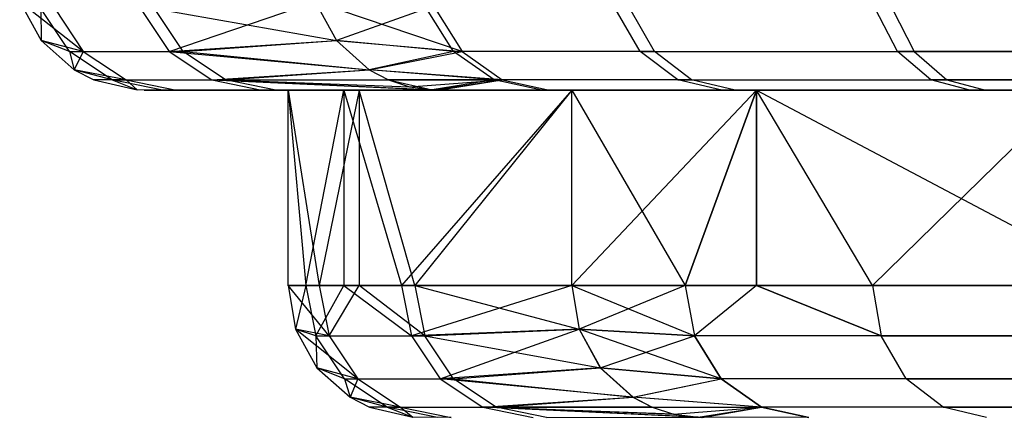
# Model space of a CAD drawing. Extents: x 4.9 to 22.3, y -20.4 to 0.
# Tile 75 of 95: x 8.346 to 9.092, y -2.3 to -1.998. Entities that reach past the tile are written whole.
import ezdxf

# ---------------------------------------------------------------- set-up
doc = ezdxf.new("R2010")
doc.units = 0
doc.header["$LTSCALE"] = 2.54
doc.layers.get('0').update_dxf_attribs({"color": 13, "linetype": 'CONTINUOUS'})

# ---------------------------------------------------------------- blocks, each defined once
blk = doc.blocks.new('AMELIA-10495_B_STL')
at = {"color": 0}
for p, q in [((8.34622, -1.98486, 17.96352), (8.3625, -2.01422, 17.96363)), ((8.39445, -2.02247, 16.83579), (8.34622, -1.98486, 17.96352)), ((8.39445, -2.02247, 16.83579), (8.34622, -1.98486, 17.96352)), ((8.34622, -1.98486, 17.96352), (8.3625, -2.01422, 17.96363)), ((8.3839, -2.02247, 19.09183), (8.36223, -1.99002, 19.09267)), ((8.36223, -1.99002, 19.09267), (8.3625, -2.01422, 17.96363)), ((8.36223, -1.99002, 19.09267), (8.3625, -2.01422, 17.96363)), ((8.3839, -2.02247, 19.09183), (8.36223, -1.99002, 19.09267)), ((8.3728, -1.99002, 16.83484), (8.39445, -2.02247, 16.83579)), ((8.3728, -1.99002, 16.83484), (8.39445, -2.02247, 16.83579)), ((8.43785, -1.99002, 20.24051), (8.45944, -2.02247, 20.2385)), ((8.43785, -1.99002, 20.24051), (8.45944, -2.02247, 20.2385)), ((8.46999, -2.02247, 15.68918), (8.4484, -1.99002, 15.68728)), ((8.4484, -1.99002, 15.68728), (8.58625, -2.0142, 14.56698)), ((8.4484, -1.99002, 15.68728), (8.58625, -2.0142, 14.56698)), ((8.46999, -2.02247, 15.68918), (8.4484, -1.99002, 15.68728)), ((8.45944, -2.02247, 20.2385), (8.5702, -1.98485, 21.36261)), ((8.45944, -2.02247, 20.2385), (8.5702, -1.98485, 21.36261)), ((8.57019, -1.98484, 14.56438), (8.58625, -2.0142, 14.56698)), ((8.68149, -2.02247, 14.25338), (8.57019, -1.98484, 14.56438)), ((8.57019, -1.98484, 14.56438), (8.58625, -2.0142, 14.56698)), ((8.68149, -2.02247, 14.25338), (8.57019, -1.98484, 14.56438)), ((8.5702, -1.98485, 21.36261), (8.58628, -2.01422, 21.36012)), ((8.5702, -1.98485, 21.36261), (8.58628, -2.01422, 21.36012)), ((8.65452, -1.99002, 21.68947), (8.58628, -2.01422, 21.36012)), ((8.65452, -1.99002, 21.68947), (8.58628, -2.01422, 21.36012)), ((8.67503, -2.02247, 21.68243), (8.65452, -1.99002, 21.68947)), ((8.67503, -2.02247, 21.68243), (8.65452, -1.99002, 21.68947)), ((8.66116, -1.99002, 14.24585), (8.68149, -2.02247, 14.25338)), ((8.66116, -1.99002, 14.24585), (8.68149, -2.02247, 14.25338)), ((8.81653, -2.02247, 22.0006), (8.79757, -1.99002, 22.01111)), ((8.81653, -2.02247, 22.0006), (8.79757, -1.99002, 22.01111)), ((8.82737, -2.02247, 13.94422), (8.80863, -1.99002, 13.93332)), ((8.82737, -2.02247, 13.94422), (8.80863, -1.99002, 13.93332)), ((9.01141, -2.02247, 22.28917), (8.99457, -1.99002, 22.30283)), ((9.01141, -2.02247, 22.28917), (8.99457, -1.99002, 22.30283)), ((9.00749, -1.99002, 13.65069), (9.02408, -2.02247, 13.66465)), ((9.00749, -1.99002, 13.65069), (9.02408, -2.02247, 13.66465)), ((8.3839, -2.02247, 19.09183), (8.3625, -2.01422, 17.96363)), ((8.3625, -2.01422, 17.96363), (8.38758, -2.03655, 17.96381)), ((8.3839, -2.02247, 19.09183), (8.3625, -2.01422, 17.96363)), ((8.39445, -2.02247, 16.83579), (8.3625, -2.01422, 17.96363)), ((8.39445, -2.02247, 16.83579), (8.3625, -2.01422, 17.96363)), ((8.3625, -2.01422, 17.96363), (8.38758, -2.03655, 17.96381)), ((8.45944, -2.02247, 20.2385), (8.58628, -2.01422, 21.36012)), ((8.45944, -2.02247, 20.2385), (8.58628, -2.01422, 21.36012)), ((8.46999, -2.02247, 15.68918), (8.58625, -2.0142, 14.56698)), ((8.46999, -2.02247, 15.68918), (8.58625, -2.0142, 14.56698)), ((8.58625, -2.0142, 14.56698), (8.611, -2.03653, 14.571)), ((8.58625, -2.0142, 14.56698), (8.611, -2.03653, 14.571)), ((8.58625, -2.0142, 14.56698), (8.68149, -2.02247, 14.25338)), ((8.58625, -2.0142, 14.56698), (8.68149, -2.02247, 14.25338)), ((8.67503, -2.02247, 21.68243), (8.58628, -2.01422, 21.36012)), ((8.58628, -2.01422, 21.36012), (8.61106, -2.03655, 21.35626)), ((8.67503, -2.02247, 21.68243), (8.58628, -2.01422, 21.36012)), ((8.58628, -2.01422, 21.36012), (8.61106, -2.03655, 21.35626)), ((8.41631, -2.04414, 19.09057), (8.3839, -2.02247, 19.09183)), ((8.3839, -2.02247, 19.09183), (8.38758, -2.03655, 17.96381)), ((8.3839, -2.02247, 19.09183), (8.38758, -2.03655, 17.96381)), ((8.3839, -2.02247, 19.09183), (8.45944, -2.02247, 20.2385)), ((8.3839, -2.02247, 19.09183), (8.45944, -2.02247, 20.2385)), ((8.41631, -2.04414, 19.09057), (8.3839, -2.02247, 19.09183)), ((8.39445, -2.02247, 16.83579), (8.38758, -2.03655, 17.96381)), ((8.39445, -2.02247, 16.83579), (8.38758, -2.03655, 17.96381)), ((8.39445, -2.02247, 16.83579), (8.42687, -2.04414, 16.8372)), ((8.39445, -2.02247, 16.83579), (8.42687, -2.04414, 16.8372)), ((8.39445, -2.02247, 16.83579), (8.46999, -2.02247, 15.68918)), ((8.39445, -2.02247, 16.83579), (8.46999, -2.02247, 15.68918)), ((8.45944, -2.02247, 20.2385), (8.61106, -2.03655, 21.35626)), ((8.45944, -2.02247, 20.2385), (8.61106, -2.03655, 21.35626)), ((8.45944, -2.02247, 20.2385), (8.49174, -2.04414, 20.2355)), ((8.45944, -2.02247, 20.2385), (8.49174, -2.04414, 20.2355)), ((8.50231, -2.04414, 15.69203), (8.46999, -2.02247, 15.68918)), ((8.46999, -2.02247, 15.68918), (8.611, -2.03653, 14.571)), ((8.46999, -2.02247, 15.68918), (8.611, -2.03653, 14.571)), ((8.50231, -2.04414, 15.69203), (8.46999, -2.02247, 15.68918)), ((8.611, -2.03653, 14.571), (8.68149, -2.02247, 14.25338)), ((8.611, -2.03653, 14.571), (8.68149, -2.02247, 14.25338)), ((8.67503, -2.02247, 21.68243), (8.61106, -2.03655, 21.35626)), ((8.67503, -2.02247, 21.68243), (8.61106, -2.03655, 21.35626)), ((8.70571, -2.04414, 21.6719), (8.67503, -2.02247, 21.68243)), ((8.81653, -2.02247, 22.0006), (8.67503, -2.02247, 21.68243)), ((8.70571, -2.04414, 21.6719), (8.67503, -2.02247, 21.68243)), ((8.81653, -2.02247, 22.0006), (8.67503, -2.02247, 21.68243)), ((8.68149, -2.02247, 14.25338), (8.71191, -2.04414, 14.26465)), ((8.82737, -2.02247, 13.94422), (8.68149, -2.02247, 14.25338)), ((8.82737, -2.02247, 13.94422), (8.68149, -2.02247, 14.25338)), ((8.68149, -2.02247, 14.25338), (8.71191, -2.04414, 14.26465)), ((8.8449, -2.04414, 21.98486), (8.81653, -2.02247, 22.0006)), ((8.81653, -2.02247, 22.0006), (9.01141, -2.02247, 22.28917)), ((8.81653, -2.02247, 22.0006), (9.01141, -2.02247, 22.28917)), ((8.8449, -2.04414, 21.98486), (8.81653, -2.02247, 22.0006)), ((8.85541, -2.04414, 13.96054), (8.82737, -2.02247, 13.94422)), ((8.82737, -2.02247, 13.94422), (9.02408, -2.02247, 13.66465)), ((8.82737, -2.02247, 13.94422), (9.02408, -2.02247, 13.66465)), ((8.85541, -2.04414, 13.96054), (8.82737, -2.02247, 13.94422)), ((9.0366, -2.04414, 22.26873), (9.01141, -2.02247, 22.28917)), ((9.25367, -2.02247, 22.53929), (9.01141, -2.02247, 22.28917)), ((9.0366, -2.04414, 22.26873), (9.01141, -2.02247, 22.28917)), ((9.25367, -2.02247, 22.53929), (9.01141, -2.02247, 22.28917)), ((9.02408, -2.02247, 13.66465), (9.0489, -2.04414, 13.68553)), ((9.02408, -2.02247, 13.66465), (9.0489, -2.04414, 13.68553)), ((9.02408, -2.02247, 13.66465), (9.2658, -2.02247, 13.42293)), ((9.02408, -2.02247, 13.66465), (9.2658, -2.02247, 13.42293)), ((8.41631, -2.04414, 19.09057), (8.38758, -2.03655, 17.96381)), ((8.38758, -2.03655, 17.96381), (8.40232, -2.04414, 17.96391)), ((8.41631, -2.04414, 19.09057), (8.38758, -2.03655, 17.96381)), ((8.42687, -2.04414, 16.8372), (8.38758, -2.03655, 17.96381)), ((8.42687, -2.04414, 16.8372), (8.38758, -2.03655, 17.96381)), ((8.38758, -2.03655, 17.96381), (8.40232, -2.04414, 17.96391)), ((8.49174, -2.04414, 20.2355), (8.61106, -2.03655, 21.35626)), ((8.49174, -2.04414, 20.2355), (8.61106, -2.03655, 21.35626)), ((8.50231, -2.04414, 15.69203), (8.611, -2.03653, 14.571)), ((8.50231, -2.04414, 15.69203), (8.611, -2.03653, 14.571)), ((8.611, -2.03653, 14.571), (8.62559, -2.04414, 14.57337)), ((8.71191, -2.04414, 14.26465), (8.611, -2.03653, 14.571)), ((8.611, -2.03653, 14.571), (8.62559, -2.04414, 14.57337)), ((8.71191, -2.04414, 14.26465), (8.611, -2.03653, 14.571)), ((8.70571, -2.04414, 21.6719), (8.61106, -2.03655, 21.35626)), ((8.61106, -2.03655, 21.35626), (8.62563, -2.04414, 21.354)), ((8.70571, -2.04414, 21.6719), (8.61106, -2.03655, 21.35626)), ((8.61106, -2.03655, 21.35626), (8.62563, -2.04414, 21.354)), ((8.41631, -2.04414, 19.09057), (8.40232, -2.04414, 17.96391)), ((8.40232, -2.04414, 17.96391), (8.43525, -2.05161, 17.96414)), ((8.41631, -2.04414, 19.09057), (8.40232, -2.04414, 17.96391)), ((8.42687, -2.04414, 16.8372), (8.40232, -2.04414, 17.96391)), ((8.42687, -2.04414, 16.8372), (8.40232, -2.04414, 17.96391)), ((8.40232, -2.04414, 17.96391), (8.43525, -2.05161, 17.96414)), ((8.45455, -2.05176, 19.08908), (8.41631, -2.04414, 19.09057)), ((8.41631, -2.04414, 19.09057), (8.43525, -2.05161, 17.96414)), ((8.41631, -2.04414, 19.09057), (8.43525, -2.05161, 17.96414)), ((8.41631, -2.04414, 19.09057), (8.49174, -2.04414, 20.2355)), ((8.41631, -2.04414, 19.09057), (8.49174, -2.04414, 20.2355)), ((8.45455, -2.05176, 19.08908), (8.41631, -2.04414, 19.09057)), ((8.42687, -2.04414, 16.8372), (8.43525, -2.05161, 17.96414)), ((8.42687, -2.04414, 16.8372), (8.43525, -2.05161, 17.96414)), ((8.42687, -2.04414, 16.8372), (8.4651, -2.05176, 16.83887)), ((8.42687, -2.04414, 16.8372), (8.4651, -2.05176, 16.83887)), ((8.42687, -2.04414, 16.8372), (8.50231, -2.04414, 15.69203)), ((8.42687, -2.04414, 16.8372), (8.50231, -2.04414, 15.69203)), ((8.49174, -2.04414, 20.2355), (8.62563, -2.04414, 21.354)), ((8.49174, -2.04414, 20.2355), (8.62563, -2.04414, 21.354)), ((8.49174, -2.04414, 20.2355), (8.65871, -2.05164, 21.34886)), ((8.49174, -2.04414, 20.2355), (8.65871, -2.05164, 21.34886)), ((8.49174, -2.04414, 20.2355), (8.52984, -2.05176, 20.23196)), ((8.49174, -2.04414, 20.2355), (8.52984, -2.05176, 20.23196)), ((8.54043, -2.05176, 15.6954), (8.50231, -2.04414, 15.69203)), ((8.50231, -2.04414, 15.69203), (8.66082, -2.05172, 14.5791)), ((8.50231, -2.04414, 15.69203), (8.66082, -2.05172, 14.5791)), ((8.50231, -2.04414, 15.69203), (8.64166, -2.04931, 14.57598)), ((8.50231, -2.04414, 15.69203), (8.64166, -2.04931, 14.57598)), ((8.50231, -2.04414, 15.69203), (8.62559, -2.04414, 14.57337)), ((8.50231, -2.04414, 15.69203), (8.62559, -2.04414, 14.57337)), ((8.54043, -2.05176, 15.6954), (8.50231, -2.04414, 15.69203)), ((8.62559, -2.04414, 14.57337), (8.64166, -2.04931, 14.57598)), ((8.62559, -2.04414, 14.57337), (8.64166, -2.04931, 14.57598)), ((8.62559, -2.04414, 14.57337), (8.71191, -2.04414, 14.26465)), ((8.62559, -2.04414, 14.57337), (8.71191, -2.04414, 14.26465)), ((8.70571, -2.04414, 21.6719), (8.62563, -2.04414, 21.354)), ((8.62563, -2.04414, 21.354), (8.65871, -2.05164, 21.34886)), ((8.70571, -2.04414, 21.6719), (8.62563, -2.04414, 21.354)), ((8.62563, -2.04414, 21.354), (8.65871, -2.05164, 21.34886)), ((8.64166, -2.04931, 14.57598), (8.71191, -2.04414, 14.26465)), ((8.64166, -2.04931, 14.57598), (8.71191, -2.04414, 14.26465)), ((8.70571, -2.04414, 21.6719), (8.65871, -2.05164, 21.34886)), ((8.70571, -2.04414, 21.6719), (8.65871, -2.05164, 21.34886)), ((8.66082, -2.05172, 14.5791), (8.71191, -2.04414, 14.26465)), ((8.66082, -2.05172, 14.5791), (8.71191, -2.04414, 14.26465)), ((8.66338, -2.05176, 14.57951), (8.71191, -2.04414, 14.26465)), ((8.66338, -2.05176, 14.57951), (8.71191, -2.04414, 14.26465)), ((8.7419, -2.05176, 21.65947), (8.70571, -2.04414, 21.6719)), ((8.8449, -2.04414, 21.98486), (8.70571, -2.04414, 21.6719)), ((8.7419, -2.05176, 21.65947), (8.70571, -2.04414, 21.6719)), ((8.8449, -2.04414, 21.98486), (8.70571, -2.04414, 21.6719)), ((8.71191, -2.04414, 14.26465), (8.7478, -2.05176, 14.27794)), ((8.85541, -2.04414, 13.96054), (8.71191, -2.04414, 14.26465)), ((8.85541, -2.04414, 13.96054), (8.71191, -2.04414, 14.26465)), ((8.71191, -2.04414, 14.26465), (8.7478, -2.05176, 14.27794)), ((8.87837, -2.05176, 21.96631), (8.8449, -2.04414, 21.98486)), ((8.8449, -2.04414, 21.98486), (9.0366, -2.04414, 22.26873)), ((8.8449, -2.04414, 21.98486), (9.0366, -2.04414, 22.26873)), ((8.87837, -2.05176, 21.96631), (8.8449, -2.04414, 21.98486)), ((8.88848, -2.05176, 13.97979), (8.85541, -2.04414, 13.96054)), ((8.85541, -2.04414, 13.96054), (9.0489, -2.04414, 13.68553)), ((8.85541, -2.04414, 13.96054), (9.0489, -2.04414, 13.68553)), ((8.88848, -2.05176, 13.97979), (8.85541, -2.04414, 13.96054)), ((9.06631, -2.05176, 22.24462), (9.0366, -2.04414, 22.26873)), ((9.2749, -2.04414, 22.51477), (9.0366, -2.04414, 22.26873)), ((9.06631, -2.05176, 22.24462), (9.0366, -2.04414, 22.26873)), ((9.2749, -2.04414, 22.51477), (9.0366, -2.04414, 22.26873)), ((9.0489, -2.04414, 13.68553), (9.07819, -2.05176, 13.71016)), ((9.0489, -2.04414, 13.68553), (9.07819, -2.05176, 13.71016)), ((9.0489, -2.04414, 13.68553), (9.28668, -2.04414, 13.44776)), ((9.0489, -2.04414, 13.68553), (9.28668, -2.04414, 13.44776)), ((8.45455, -2.05176, 19.08908), (8.43525, -2.05161, 17.96414)), ((8.4651, -2.05176, 16.83887), (8.43525, -2.05161, 17.96414)), ((8.45455, -2.05176, 19.08908), (8.43525, -2.05161, 17.96414)), ((8.4651, -2.05176, 16.83887), (8.43525, -2.05161, 17.96414)), ((8.45455, -2.05176, 19.08908), (8.44059, -2.05176, 17.96418)), ((8.44059, -2.05176, 17.96418), (8.4651, -2.05176, 16.83887)), ((8.44059, -2.05176, 17.96418), (8.4651, -2.05176, 16.83887)), ((8.45455, -2.05176, 19.08908), (8.44059, -2.05176, 17.96418)), ((8.52984, -2.05176, 20.23196), (8.45455, -2.05176, 19.08908)), ((8.52984, -2.05176, 20.23196), (8.45455, -2.05176, 19.08908)), ((8.4651, -2.05176, 16.83887), (8.54043, -2.05176, 15.6954)), ((8.4651, -2.05176, 16.83887), (8.54043, -2.05176, 15.6954)), ((8.52984, -2.05176, 20.23196), (8.65871, -2.05164, 21.34886)), ((8.52984, -2.05176, 20.23196), (8.65871, -2.05164, 21.34886)), ((8.66344, -2.05176, 21.34812), (8.52984, -2.05176, 20.23196)), ((8.66344, -2.05176, 21.34812), (8.52984, -2.05176, 20.23196)), ((8.54043, -2.05176, 15.6954), (8.66082, -2.05172, 14.5791)), ((8.54043, -2.05176, 15.6954), (8.66082, -2.05172, 14.5791)), ((8.54043, -2.05176, 15.6954), (8.66338, -2.05176, 14.57951)), ((8.54043, -2.05176, 15.6954), (8.66338, -2.05176, 14.57951)), ((8.60338, -2.05176, 16.31298), (8.54955, -2.05176, 17.94852)), ((8.54955, -2.05176, 17.94852), (8.59194, -2.05176, 19.58481)), ((8.54955, -2.2, 17.94852), (8.54955, -2.05176, 17.94852)), ((8.54955, -2.05176, 17.94852), (8.57317, -2.2, 16.86473)), ((8.54955, -2.05176, 17.94852), (8.57317, -2.2, 16.86473)), ((8.60338, -2.05176, 16.31298), (8.54955, -2.05176, 17.94852)), ((8.54955, -2.05176, 17.94852), (8.59194, -2.05176, 19.58481)), ((8.54955, -2.05176, 17.94852), (8.56303, -2.2, 19.03281)), ((8.54955, -2.05176, 17.94852), (8.56303, -2.2, 19.03281)), ((8.54955, -2.2, 17.94852), (8.54955, -2.05176, 17.94852)), ((8.56303, -2.2, 19.03281), (8.59194, -2.05176, 19.58481)), ((8.56303, -2.2, 19.03281), (8.59194, -2.05176, 19.58481)), ((8.60338, -2.05176, 16.31298), (8.57317, -2.2, 16.86473)), ((8.60338, -2.05176, 16.31298), (8.57317, -2.2, 16.86473)), ((8.59194, -2.05176, 19.58481), (8.76463, -2.05176, 21.21252)), ((8.59194, -2.05176, 19.58481), (8.76463, -2.05176, 21.21252)), ((8.59194, -2.05176, 19.58481), (8.63565, -2.2, 20.13514)), ((8.59194, -2.05176, 19.58481), (8.63565, -2.2, 20.13514)), ((8.59194, -2.05176, 19.58481), (8.59194, -2.2, 19.58481)), ((8.59194, -2.05176, 19.58481), (8.59194, -2.2, 19.58481)), ((8.76463, -2.05176, 14.68452), (8.60338, -2.05176, 16.31298)), ((8.76463, -2.05176, 14.68452), (8.60338, -2.05176, 16.31298)), ((8.64577, -2.2, 15.76274), (8.60338, -2.05176, 16.31298)), ((8.60338, -2.05176, 16.31298), (8.60338, -2.2, 16.31298)), ((8.60338, -2.05176, 16.31298), (8.60338, -2.2, 16.31298)), ((8.64577, -2.2, 15.76274), (8.60338, -2.05176, 16.31298)), ((8.76463, -2.05176, 21.21252), (8.63565, -2.2, 20.13514)), ((8.76463, -2.05176, 21.21252), (8.63565, -2.2, 20.13514)), ((8.64166, -2.04931, 14.57598), (8.66082, -2.05172, 14.5791)), ((8.64166, -2.04931, 14.57598), (8.66082, -2.05172, 14.5791)), ((8.76463, -2.05176, 14.68452), (8.64577, -2.2, 15.76274)), ((8.76463, -2.05176, 14.68452), (8.64577, -2.2, 15.76274)), ((8.7419, -2.05176, 21.65947), (8.65871, -2.05164, 21.34886)), ((8.65871, -2.05164, 21.34886), (8.66344, -2.05176, 21.34812)), ((8.7419, -2.05176, 21.65947), (8.65871, -2.05164, 21.34886)), ((8.65871, -2.05164, 21.34886), (8.66344, -2.05176, 21.34812)), ((8.66082, -2.05172, 14.5791), (8.66338, -2.05176, 14.57951)), ((8.66082, -2.05172, 14.5791), (8.66338, -2.05176, 14.57951)), ((8.66338, -2.05176, 14.57951), (8.7478, -2.05176, 14.27794)), ((8.66338, -2.05176, 14.57951), (8.7478, -2.05176, 14.27794)), ((8.7419, -2.05176, 21.65947), (8.66344, -2.05176, 21.34812)), ((8.7419, -2.05176, 21.65947), (8.66344, -2.05176, 21.34812)), ((8.87837, -2.05176, 21.96631), (8.7419, -2.05176, 21.65947)), ((8.87837, -2.05176, 21.96631), (8.7419, -2.05176, 21.65947)), ((8.7478, -2.05176, 14.27794), (8.88848, -2.05176, 13.97979)), ((8.7478, -2.05176, 14.27794), (8.88848, -2.05176, 13.97979)), ((8.90447, -2.05176, 14.24613), (8.76463, -2.05176, 14.68452)), ((8.76463, -2.05176, 21.21252), (8.90447, -2.05176, 21.65092)), ((8.76463, -2.2, 14.68452), (8.76463, -2.05176, 14.68452)), ((8.76463, -2.05176, 14.68452), (8.85045, -2.2, 14.37706)), ((8.76463, -2.05176, 14.68452), (8.85045, -2.2, 14.37706)), ((8.90447, -2.05176, 14.24613), (8.76463, -2.05176, 14.68452)), ((8.76463, -2.2, 14.68452), (8.76463, -2.05176, 14.68452)), ((8.76463, -2.2, 21.21252), (8.76463, -2.05176, 21.21252)), ((8.76463, -2.2, 21.21252), (8.76463, -2.05176, 21.21252)), ((8.76463, -2.2, 21.21252), (8.90447, -2.05176, 21.65092)), ((8.76463, -2.05176, 21.21252), (8.90447, -2.05176, 21.65092)), ((8.76463, -2.2, 21.21252), (8.90447, -2.05176, 21.65092)), ((8.90447, -2.05176, 14.24613), (8.85045, -2.2, 14.37706)), ((8.90447, -2.05176, 14.24613), (8.85045, -2.2, 14.37706)), ((8.85045, -2.2, 21.51999), (8.90447, -2.05176, 21.65092)), ((8.85045, -2.2, 21.51999), (8.90447, -2.05176, 21.65092)), ((9.06631, -2.05176, 22.24462), (8.87837, -2.05176, 21.96631)), ((9.06631, -2.05176, 22.24462), (8.87837, -2.05176, 21.96631)), ((8.88848, -2.05176, 13.97979), (9.07819, -2.05176, 13.71016)), ((8.88848, -2.05176, 13.97979), (9.07819, -2.05176, 13.71016)), ((9.14385, -2.05176, 13.85313), (8.90447, -2.05176, 14.24613)), ((8.90447, -2.05176, 21.65092), (9.14385, -2.05176, 22.04391)), ((8.99255, -2.2, 14.07589), (8.90447, -2.05176, 14.24613)), ((8.90447, -2.05176, 14.24613), (9.18418, -2.2, 13.80354)), ((8.90447, -2.05176, 14.24613), (9.18418, -2.2, 13.80354)), ((9.14385, -2.05176, 13.85313), (8.90447, -2.05176, 14.24613)), ((8.90447, -2.05176, 14.24613), (8.90447, -2.2, 14.24613)), ((8.90447, -2.05176, 14.24613), (8.90447, -2.2, 14.24613)), ((8.99255, -2.2, 14.07589), (8.90447, -2.05176, 14.24613)), ((8.90447, -2.2, 21.65092), (8.90447, -2.05176, 21.65092)), ((8.90447, -2.2, 21.65092), (8.90447, -2.05176, 21.65092)), ((8.99255, -2.2, 21.82115), (8.90447, -2.05176, 21.65092)), ((8.99255, -2.2, 21.82115), (8.90447, -2.05176, 21.65092)), ((8.90447, -2.05176, 21.65092), (9.14385, -2.05176, 22.04391)), ((8.99255, -2.2, 21.82115), (9.14385, -2.05176, 22.04391)), ((8.99255, -2.2, 21.82115), (9.14385, -2.05176, 22.04391)), ((9.29995, -2.05176, 22.48584), (9.06631, -2.05176, 22.24462)), ((9.29995, -2.05176, 22.48584), (9.06631, -2.05176, 22.24462)), ((9.07819, -2.05176, 13.71016), (9.31131, -2.05176, 13.47704)), ((9.07819, -2.05176, 13.71016), (9.31131, -2.05176, 13.47704)), ((8.57317, -2.2, 16.86473), (8.54955, -2.2, 17.94852)), ((8.54955, -2.2, 17.94852), (8.56303, -2.2, 19.03281)), ((8.54955, -2.2, 17.94852), (8.56303, -2.2, 19.03281)), ((8.54955, -2.2, 17.94852), (8.55518, -2.2331, 17.94856)), ((8.57317, -2.2, 16.86473), (8.54955, -2.2, 17.94852)), ((8.58077, -2.23827, 16.86507), (8.54955, -2.2, 17.94852)), ((8.58077, -2.23827, 16.86507), (8.54955, -2.2, 17.94852)), ((8.54955, -2.2, 17.94852), (8.55518, -2.2331, 17.94856)), ((8.56303, -2.2, 19.03281), (8.55518, -2.2331, 17.94856)), ((8.56303, -2.2, 19.03281), (8.55518, -2.2331, 17.94856)), ((8.56303, -2.2, 19.03281), (8.59194, -2.2, 19.58481)), ((8.56303, -2.2, 19.03281), (8.59194, -2.2, 19.58481)), ((8.56303, -2.2, 19.03281), (8.57063, -2.23827, 19.03251)), ((8.56303, -2.2, 19.03281), (8.57063, -2.23827, 19.03251)), ((8.57063, -2.23827, 19.03251), (8.59194, -2.2, 19.58481)), ((8.57063, -2.23827, 19.03251), (8.59194, -2.2, 19.58481)), ((8.60338, -2.2, 16.31298), (8.57317, -2.2, 16.86473)), ((8.57317, -2.2, 16.86473), (8.58077, -2.23827, 16.86507)), ((8.57317, -2.2, 16.86473), (8.58077, -2.23827, 16.86507)), ((8.60338, -2.2, 16.31298), (8.57317, -2.2, 16.86473)), ((8.58077, -2.23827, 16.86507), (8.60338, -2.2, 16.31298)), ((8.58077, -2.23827, 16.86507), (8.60338, -2.2, 16.31298)), ((8.59194, -2.2, 19.58481), (8.63565, -2.2, 20.13514)), ((8.59194, -2.2, 19.58481), (8.63565, -2.2, 20.13514)), ((8.59194, -2.2, 19.58481), (8.64322, -2.23827, 20.13443)), ((8.59194, -2.2, 19.58481), (8.64322, -2.23827, 20.13443)), ((8.64577, -2.2, 15.76274), (8.60338, -2.2, 16.31298)), ((8.64577, -2.2, 15.76274), (8.60338, -2.2, 16.31298)), ((8.65335, -2.23827, 15.7634), (8.60338, -2.2, 16.31298)), ((8.65335, -2.23827, 15.7634), (8.60338, -2.2, 16.31298)), ((8.63565, -2.2, 20.13514), (8.76463, -2.2, 21.21252)), ((8.63565, -2.2, 20.13514), (8.76463, -2.2, 21.21252)), ((8.63565, -2.2, 20.13514), (8.64322, -2.23827, 20.13443)), ((8.63565, -2.2, 20.13514), (8.64322, -2.23827, 20.13443)), ((8.76463, -2.2, 21.21252), (8.64322, -2.23827, 20.13443)), ((8.76463, -2.2, 21.21252), (8.64322, -2.23827, 20.13443)), ((8.76463, -2.2, 14.68452), (8.64577, -2.2, 15.76274)), ((8.64577, -2.2, 15.76274), (8.65335, -2.23827, 15.7634)), ((8.64577, -2.2, 15.76274), (8.65335, -2.23827, 15.7634)), ((8.64577, -2.2, 15.76274), (8.77019, -2.23309, 14.68542)), ((8.64577, -2.2, 15.76274), (8.77019, -2.23309, 14.68542)), ((8.76463, -2.2, 14.68452), (8.64577, -2.2, 15.76274)), ((8.85045, -2.2, 14.37706), (8.76463, -2.2, 14.68452)), ((8.76463, -2.2, 21.21252), (8.85045, -2.2, 21.51999)), ((8.76463, -2.2, 21.21252), (8.85045, -2.2, 21.51999)), ((8.76463, -2.2, 21.21252), (8.77018, -2.23309, 21.21158)), ((8.76463, -2.2, 21.21252), (8.77018, -2.23309, 21.21158)), ((8.76463, -2.2, 14.68452), (8.77019, -2.23309, 14.68542)), ((8.76463, -2.2, 14.68452), (8.77019, -2.23309, 14.68542)), ((8.76463, -2.2, 14.68452), (8.85759, -2.23827, 14.3797)), ((8.76463, -2.2, 14.68452), (8.85759, -2.23827, 14.3797)), ((8.85045, -2.2, 14.37706), (8.76463, -2.2, 14.68452)), ((8.85045, -2.2, 21.51999), (8.77018, -2.23309, 21.21158)), ((8.85045, -2.2, 21.51999), (8.77018, -2.23309, 21.21158)), ((8.90447, -2.2, 14.24613), (8.85045, -2.2, 14.37706)), ((8.85045, -2.2, 21.51999), (8.90447, -2.2, 21.65092)), ((8.85045, -2.2, 21.51999), (8.90447, -2.2, 21.65092)), ((8.85045, -2.2, 21.51999), (8.85759, -2.23827, 21.51734)), ((8.85045, -2.2, 21.51999), (8.85759, -2.23827, 21.51734)), ((8.85045, -2.2, 14.37706), (8.85759, -2.23827, 14.3797)), ((8.90447, -2.2, 14.24613), (8.85045, -2.2, 14.37706)), ((8.85045, -2.2, 14.37706), (8.85759, -2.23827, 14.3797)), ((8.90447, -2.2, 21.65092), (8.85759, -2.23827, 21.51734)), ((8.90447, -2.2, 21.65092), (8.85759, -2.23827, 21.51734)), ((8.90447, -2.2, 14.24613), (8.85759, -2.23827, 14.3797)), ((8.90447, -2.2, 14.24613), (8.85759, -2.23827, 14.3797)), ((8.99255, -2.2, 14.07589), (8.90447, -2.2, 14.24613)), ((8.90447, -2.2, 21.65092), (8.99255, -2.2, 21.82115)), ((8.90447, -2.2, 21.65092), (8.99255, -2.2, 21.82115)), ((8.90447, -2.2, 21.65092), (8.99913, -2.23827, 21.81732)), ((8.90447, -2.2, 21.65092), (8.99913, -2.23827, 21.81732)), ((8.99255, -2.2, 14.07589), (8.90447, -2.2, 14.24613)), ((8.99913, -2.23827, 14.07972), (8.90447, -2.2, 14.24613)), ((8.99913, -2.23827, 14.07972), (8.90447, -2.2, 14.24613)), ((9.18418, -2.2, 13.80354), (8.99255, -2.2, 14.07589)), ((8.99255, -2.2, 21.82115), (9.18418, -2.2, 22.0935)), ((8.99255, -2.2, 21.82115), (9.18418, -2.2, 22.0935)), ((8.99255, -2.2, 21.82115), (8.99913, -2.23827, 21.81732)), ((8.99255, -2.2, 21.82115), (8.99913, -2.23827, 21.81732)), ((8.99255, -2.2, 14.07589), (8.99913, -2.23827, 14.07972)), ((9.18418, -2.2, 13.80354), (8.99255, -2.2, 14.07589)), ((8.99255, -2.2, 14.07589), (8.99913, -2.23827, 14.07972)), ((8.57063, -2.23827, 19.03251), (8.55518, -2.2331, 17.94856)), ((8.55518, -2.2331, 17.94856), (8.57146, -2.26247, 17.94867)), ((8.57063, -2.23827, 19.03251), (8.55518, -2.2331, 17.94856)), ((8.58077, -2.23827, 16.86507), (8.55518, -2.2331, 17.94856)), ((8.58077, -2.23827, 16.86507), (8.55518, -2.2331, 17.94856)), ((8.60243, -2.27071, 16.86601), (8.55518, -2.2331, 17.94856)), ((8.60243, -2.27071, 16.86601), (8.55518, -2.2331, 17.94856)), ((8.55518, -2.2331, 17.94856), (8.57146, -2.26247, 17.94867)), ((8.59229, -2.27071, 19.03167), (8.57063, -2.23827, 19.03251)), ((8.57063, -2.23827, 19.03251), (8.57146, -2.26247, 17.94867)), ((8.57063, -2.23827, 19.03251), (8.57146, -2.26247, 17.94867)), ((8.57063, -2.23827, 19.03251), (8.64322, -2.23827, 20.13443)), ((8.57063, -2.23827, 19.03251), (8.64322, -2.23827, 20.13443)), ((8.59229, -2.27071, 19.03167), (8.57063, -2.23827, 19.03251)), ((8.58077, -2.23827, 16.86507), (8.60243, -2.27071, 16.86601)), ((8.58077, -2.23827, 16.86507), (8.60243, -2.27071, 16.86601)), ((8.58077, -2.23827, 16.86507), (8.65335, -2.23827, 15.7634)), ((8.58077, -2.23827, 16.86507), (8.65335, -2.23827, 15.7634)), ((8.77018, -2.23309, 21.21158), (8.64322, -2.23827, 20.13443)), ((8.77018, -2.23309, 21.21158), (8.64322, -2.23827, 20.13443)), ((8.64322, -2.23827, 20.13443), (8.66481, -2.27071, 20.13243)), ((8.64322, -2.23827, 20.13443), (8.66481, -2.27071, 20.13243)), ((8.65335, -2.23827, 15.7634), (8.77019, -2.23309, 14.68542)), ((8.65335, -2.23827, 15.7634), (8.77019, -2.23309, 14.68542)), ((8.67494, -2.27071, 15.76531), (8.65335, -2.23827, 15.7634)), ((8.65335, -2.23827, 15.7634), (8.78625, -2.26245, 14.68802)), ((8.65335, -2.23827, 15.7634), (8.78625, -2.26245, 14.68802)), ((8.67494, -2.27071, 15.76531), (8.65335, -2.23827, 15.7634)), ((8.66481, -2.27071, 20.13243), (8.77018, -2.23309, 21.21158)), ((8.66481, -2.27071, 20.13243), (8.77018, -2.23309, 21.21158)), ((8.85759, -2.23827, 21.51734), (8.77018, -2.23309, 21.21158)), ((8.77018, -2.23309, 21.21158), (8.78623, -2.26246, 21.20886)), ((8.85759, -2.23827, 21.51734), (8.77018, -2.23309, 21.21158)), ((8.77018, -2.23309, 21.21158), (8.78623, -2.26246, 21.20886)), ((8.77019, -2.23309, 14.68542), (8.78625, -2.26245, 14.68802)), ((8.87791, -2.27071, 14.38723), (8.77019, -2.23309, 14.68542)), ((8.77019, -2.23309, 14.68542), (8.85759, -2.23827, 14.3797)), ((8.77019, -2.23309, 14.68542), (8.85759, -2.23827, 14.3797)), ((8.77019, -2.23309, 14.68542), (8.78625, -2.26245, 14.68802)), ((8.87791, -2.27071, 14.38723), (8.77019, -2.23309, 14.68542)), ((8.78623, -2.26246, 21.20886), (8.85759, -2.23827, 21.51734)), ((8.78623, -2.26246, 21.20886), (8.85759, -2.23827, 21.51734)), ((8.87791, -2.27071, 21.50981), (8.85759, -2.23827, 21.51734)), ((8.99913, -2.23827, 21.81732), (8.85759, -2.23827, 21.51734)), ((8.87791, -2.27071, 21.50981), (8.85759, -2.23827, 21.51734)), ((8.99913, -2.23827, 21.81732), (8.85759, -2.23827, 21.51734)), ((8.85759, -2.23827, 14.3797), (8.87791, -2.27071, 14.38723)), ((8.99913, -2.23827, 14.07972), (8.85759, -2.23827, 14.3797)), ((8.99913, -2.23827, 14.07972), (8.85759, -2.23827, 14.3797)), ((8.85759, -2.23827, 14.3797), (8.87791, -2.27071, 14.38723)), ((9.01787, -2.27071, 21.80642), (8.99913, -2.23827, 21.81732)), ((9.19, -2.23827, 22.0886), (8.99913, -2.23827, 21.81732)), ((9.01787, -2.27071, 21.80642), (8.99913, -2.23827, 21.81732)), ((9.19, -2.23827, 22.0886), (8.99913, -2.23827, 21.81732)), ((9.01787, -2.27071, 14.09062), (8.99913, -2.23827, 14.07972)), ((8.99913, -2.23827, 14.07972), (9.19, -2.23827, 13.80844)), ((8.99913, -2.23827, 14.07972), (9.19, -2.23827, 13.80844)), ((9.01787, -2.27071, 14.09062), (8.99913, -2.23827, 14.07972)), ((8.59229, -2.27071, 19.03167), (8.57146, -2.26247, 17.94867)), ((8.57146, -2.26247, 17.94867), (8.59654, -2.28479, 17.94885)), ((8.59229, -2.27071, 19.03167), (8.57146, -2.26247, 17.94867)), ((8.60243, -2.27071, 16.86601), (8.57146, -2.26247, 17.94867)), ((8.60243, -2.27071, 16.86601), (8.57146, -2.26247, 17.94867)), ((8.57146, -2.26247, 17.94867), (8.59654, -2.28479, 17.94885)), ((8.78623, -2.26246, 21.20886), (8.66481, -2.27071, 20.13243)), ((8.78623, -2.26246, 21.20886), (8.66481, -2.27071, 20.13243)), ((8.67494, -2.27071, 15.76531), (8.78625, -2.26245, 14.68802)), ((8.67494, -2.27071, 15.76531), (8.78625, -2.26245, 14.68802)), ((8.87791, -2.27071, 21.50981), (8.78623, -2.26246, 21.20886)), ((8.78623, -2.26246, 21.20886), (8.81095, -2.28478, 21.20468)), ((8.87791, -2.27071, 21.50981), (8.78623, -2.26246, 21.20886)), ((8.78623, -2.26246, 21.20886), (8.81095, -2.28478, 21.20468)), ((8.78625, -2.26245, 14.68802), (8.811, -2.28477, 14.69204)), ((8.78625, -2.26245, 14.68802), (8.811, -2.28477, 14.69204)), ((8.78625, -2.26245, 14.68802), (8.87791, -2.27071, 14.38723)), ((8.78625, -2.26245, 14.68802), (8.87791, -2.27071, 14.38723)), ((8.62471, -2.29239, 19.03041), (8.59229, -2.27071, 19.03167)), ((8.59229, -2.27071, 19.03167), (8.59654, -2.28479, 17.94885)), ((8.59229, -2.27071, 19.03167), (8.59654, -2.28479, 17.94885)), ((8.59229, -2.27071, 19.03167), (8.66481, -2.27071, 20.13243)), ((8.59229, -2.27071, 19.03167), (8.66481, -2.27071, 20.13243)), ((8.62471, -2.29239, 19.03041), (8.59229, -2.27071, 19.03167)), ((8.60243, -2.27071, 16.86601), (8.59654, -2.28479, 17.94885)), ((8.60243, -2.27071, 16.86601), (8.59654, -2.28479, 17.94885)), ((8.60243, -2.27071, 16.86601), (8.63484, -2.29239, 16.86742)), ((8.60243, -2.27071, 16.86601), (8.63484, -2.29239, 16.86742)), ((8.60243, -2.27071, 16.86601), (8.67494, -2.27071, 15.76531)), ((8.60243, -2.27071, 16.86601), (8.67494, -2.27071, 15.76531)), ((8.81095, -2.28478, 21.20468), (8.66481, -2.27071, 20.13243)), ((8.66481, -2.27071, 20.13243), (8.69711, -2.29239, 20.12943)), ((8.81095, -2.28478, 21.20468), (8.66481, -2.27071, 20.13243)), ((8.66481, -2.27071, 20.13243), (8.69711, -2.29239, 20.12943)), ((8.70726, -2.29239, 15.76816), (8.67494, -2.27071, 15.76531)), ((8.67494, -2.27071, 15.76531), (8.811, -2.28477, 14.69204)), ((8.67494, -2.27071, 15.76531), (8.811, -2.28477, 14.69204)), ((8.70726, -2.29239, 15.76816), (8.67494, -2.27071, 15.76531)), ((8.81095, -2.28478, 21.20468), (8.87791, -2.27071, 21.50981)), ((8.81095, -2.28478, 21.20468), (8.87791, -2.27071, 21.50981)), ((8.811, -2.28477, 14.69204), (8.87791, -2.27071, 14.38723)), ((8.811, -2.28477, 14.69204), (8.87791, -2.27071, 14.38723)), ((8.90834, -2.29239, 21.49854), (8.87791, -2.27071, 21.50981)), ((9.01787, -2.27071, 21.80642), (8.87791, -2.27071, 21.50981)), ((8.90834, -2.29239, 21.49854), (8.87791, -2.27071, 21.50981)), ((9.01787, -2.27071, 21.80642), (8.87791, -2.27071, 21.50981)), ((8.87791, -2.27071, 14.38723), (8.90834, -2.29239, 14.3985)), ((9.01787, -2.27071, 14.09062), (8.87791, -2.27071, 14.38723)), ((9.01787, -2.27071, 14.09062), (8.87791, -2.27071, 14.38723)), ((8.87791, -2.27071, 14.38723), (8.90834, -2.29239, 14.3985)), ((9.04591, -2.29239, 21.7901), (9.01787, -2.27071, 21.80642)), ((9.20659, -2.27071, 22.07464), (9.01787, -2.27071, 21.80642)), ((9.04591, -2.29239, 21.7901), (9.01787, -2.27071, 21.80642)), ((9.20659, -2.27071, 22.07464), (9.01787, -2.27071, 21.80642)), ((9.04591, -2.29239, 14.10694), (9.01787, -2.27071, 14.09062)), ((9.01787, -2.27071, 14.09062), (9.20659, -2.27071, 13.8224)), ((9.01787, -2.27071, 14.09062), (9.20659, -2.27071, 13.8224)), ((9.04591, -2.29239, 14.10694), (9.01787, -2.27071, 14.09062)), ((8.62471, -2.29239, 19.03041), (8.59654, -2.28479, 17.94885)), ((8.59654, -2.28479, 17.94885), (8.61128, -2.29239, 17.94895)), ((8.62471, -2.29239, 19.03041), (8.59654, -2.28479, 17.94885)), ((8.63484, -2.29239, 16.86742), (8.59654, -2.28479, 17.94885)), ((8.63484, -2.29239, 16.86742), (8.59654, -2.28479, 17.94885)), ((8.59654, -2.28479, 17.94885), (8.61128, -2.29239, 17.94895)), ((8.69711, -2.29239, 20.12943), (8.81095, -2.28478, 21.20468)), ((8.69711, -2.29239, 20.12943), (8.81095, -2.28478, 21.20468)), ((8.70726, -2.29239, 15.76816), (8.811, -2.28477, 14.69204)), ((8.70726, -2.29239, 15.76816), (8.811, -2.28477, 14.69204)), ((8.81095, -2.28478, 21.20468), (8.82551, -2.29239, 21.20221)), ((8.90834, -2.29239, 21.49854), (8.81095, -2.28478, 21.20468)), ((8.90834, -2.29239, 21.49854), (8.81095, -2.28478, 21.20468)), ((8.81095, -2.28478, 21.20468), (8.82551, -2.29239, 21.20221)), ((8.811, -2.28477, 14.69204), (8.82559, -2.29239, 14.69441)), ((8.90834, -2.29239, 14.3985), (8.811, -2.28477, 14.69204)), ((8.811, -2.28477, 14.69204), (8.82559, -2.29239, 14.69441)), ((8.90834, -2.29239, 14.3985), (8.811, -2.28477, 14.69204)), ((8.62471, -2.29239, 19.03041), (8.61128, -2.29239, 17.94895)), ((8.61128, -2.29239, 17.94895), (8.64421, -2.29986, 17.94918)), ((8.62471, -2.29239, 19.03041), (8.61128, -2.29239, 17.94895)), ((8.63484, -2.29239, 16.86742), (8.61128, -2.29239, 17.94895)), ((8.63484, -2.29239, 16.86742), (8.61128, -2.29239, 17.94895)), ((8.61128, -2.29239, 17.94895), (8.64421, -2.29986, 17.94918)), ((8.66295, -2.3, 19.02892), (8.62471, -2.29239, 19.03041)), ((8.62471, -2.29239, 19.03041), (8.64421, -2.29986, 17.94918)), ((8.62471, -2.29239, 19.03041), (8.64421, -2.29986, 17.94918)), ((8.62471, -2.29239, 19.03041), (8.69711, -2.29239, 20.12943)), ((8.62471, -2.29239, 19.03041), (8.69711, -2.29239, 20.12943)), ((8.66295, -2.3, 19.02892), (8.62471, -2.29239, 19.03041)), ((8.63484, -2.29239, 16.86742), (8.64421, -2.29986, 17.94918)), ((8.63484, -2.29239, 16.86742), (8.64421, -2.29986, 17.94918)), ((8.63484, -2.29239, 16.86742), (8.67307, -2.3, 16.86909)), ((8.63484, -2.29239, 16.86742), (8.67307, -2.3, 16.86909)), ((8.63484, -2.29239, 16.86742), (8.70726, -2.29239, 15.76816)), ((8.63484, -2.29239, 16.86742), (8.70726, -2.29239, 15.76816)), ((8.86324, -2.3, 21.19581), (8.69711, -2.29239, 20.12943)), ((8.69711, -2.29239, 20.12943), (8.73522, -2.3, 20.12588)), ((8.86324, -2.3, 21.19581), (8.69711, -2.29239, 20.12943)), ((8.86032, -2.29996, 21.1963), (8.69711, -2.29239, 20.12943)), ((8.84157, -2.29756, 21.19948), (8.69711, -2.29239, 20.12943)), ((8.86032, -2.29996, 21.1963), (8.69711, -2.29239, 20.12943)), ((8.84157, -2.29756, 21.19948), (8.69711, -2.29239, 20.12943)), ((8.82551, -2.29239, 21.20221), (8.69711, -2.29239, 20.12943)), ((8.82551, -2.29239, 21.20221), (8.69711, -2.29239, 20.12943)), ((8.69711, -2.29239, 20.12943), (8.73522, -2.3, 20.12588)), ((8.74538, -2.3, 15.77152), (8.70726, -2.29239, 15.76816)), ((8.70726, -2.29239, 15.76816), (8.86082, -2.29997, 14.70014)), ((8.70726, -2.29239, 15.76816), (8.86082, -2.29997, 14.70014)), ((8.70726, -2.29239, 15.76816), (8.84166, -2.29755, 14.69702)), ((8.70726, -2.29239, 15.76816), (8.84166, -2.29755, 14.69702)), ((8.70726, -2.29239, 15.76816), (8.82559, -2.29239, 14.69441)), ((8.70726, -2.29239, 15.76816), (8.82559, -2.29239, 14.69441)), ((8.74538, -2.3, 15.77152), (8.70726, -2.29239, 15.76816)), ((8.82551, -2.29239, 21.20221), (8.90834, -2.29239, 21.49854)), ((8.82551, -2.29239, 21.20221), (8.90834, -2.29239, 21.49854)), ((8.82551, -2.29239, 21.20221), (8.84157, -2.29756, 21.19948)), ((8.82551, -2.29239, 21.20221), (8.84157, -2.29756, 21.19948)), ((8.82559, -2.29239, 14.69441), (8.84166, -2.29755, 14.69702)), ((8.82559, -2.29239, 14.69441), (8.84166, -2.29755, 14.69702)), ((8.82559, -2.29239, 14.69441), (8.90834, -2.29239, 14.3985)), ((8.82559, -2.29239, 14.69441), (8.90834, -2.29239, 14.3985)), ((8.84157, -2.29756, 21.19948), (8.90834, -2.29239, 21.49854)), ((8.84157, -2.29756, 21.19948), (8.90834, -2.29239, 21.49854)), ((8.84157, -2.29756, 21.19948), (8.86032, -2.29996, 21.1963)), ((8.84157, -2.29756, 21.19948), (8.86032, -2.29996, 21.1963)), ((8.84166, -2.29755, 14.69702), (8.90834, -2.29239, 14.3985)), ((8.84166, -2.29755, 14.69702), (8.90834, -2.29239, 14.3985)), ((8.84166, -2.29755, 14.69702), (8.86082, -2.29997, 14.70014)), ((8.84166, -2.29755, 14.69702), (8.86082, -2.29997, 14.70014)), ((8.86032, -2.29996, 21.1963), (8.90834, -2.29239, 21.49854)), ((8.86032, -2.29996, 21.1963), (8.90834, -2.29239, 21.49854)), ((8.86082, -2.29997, 14.70014), (8.90834, -2.29239, 14.3985)), ((8.86082, -2.29997, 14.70014), (8.90834, -2.29239, 14.3985)), ((8.86338, -2.3, 14.70056), (8.90834, -2.29239, 14.3985)), ((8.86338, -2.3, 14.70056), (8.90834, -2.29239, 14.3985)), ((8.94422, -2.3, 21.48525), (8.90834, -2.29239, 21.49854)), ((9.04591, -2.29239, 21.7901), (8.90834, -2.29239, 21.49854)), ((8.94422, -2.3, 21.48525), (8.90834, -2.29239, 21.49854)), ((9.04591, -2.29239, 21.7901), (8.90834, -2.29239, 21.49854)), ((8.90834, -2.29239, 14.3985), (8.94422, -2.3, 14.41179)), ((9.04591, -2.29239, 14.10694), (8.90834, -2.29239, 14.3985)), ((9.04591, -2.29239, 14.10694), (8.90834, -2.29239, 14.3985)), ((8.90834, -2.29239, 14.3985), (8.94422, -2.3, 14.41179)), ((9.07899, -2.3, 21.77085), (9.04591, -2.29239, 21.7901)), ((9.23142, -2.29239, 22.05376), (9.04591, -2.29239, 21.7901)), ((9.07899, -2.3, 21.77085), (9.04591, -2.29239, 21.7901)), ((9.23142, -2.29239, 22.05376), (9.04591, -2.29239, 21.7901)), ((9.07899, -2.3, 14.12619), (9.04591, -2.29239, 14.10694)), ((9.04591, -2.29239, 14.10694), (9.23142, -2.29239, 13.84328)), ((9.04591, -2.29239, 14.10694), (9.23142, -2.29239, 13.84328)), ((9.07899, -2.3, 14.12619), (9.04591, -2.29239, 14.10694)), ((8.66295, -2.3, 19.02892), (8.64421, -2.29986, 17.94918)), ((8.67307, -2.3, 16.86909), (8.64421, -2.29986, 17.94918)), ((8.66295, -2.3, 19.02892), (8.64421, -2.29986, 17.94918)), ((8.67307, -2.3, 16.86909), (8.64421, -2.29986, 17.94918)), ((8.74538, -2.3, 15.77152), (8.86082, -2.29997, 14.70014)), ((8.74538, -2.3, 15.77152), (8.86082, -2.29997, 14.70014)), ((8.86032, -2.29996, 21.1963), (8.86324, -2.3, 21.19581)), ((8.94422, -2.3, 21.48525), (8.86032, -2.29996, 21.1963)), ((8.94422, -2.3, 21.48525), (8.86032, -2.29996, 21.1963)), ((8.86032, -2.29996, 21.1963), (8.86324, -2.3, 21.19581)), ((8.86082, -2.29997, 14.70014), (8.86338, -2.3, 14.70056)), ((8.86082, -2.29997, 14.70014), (8.86338, -2.3, 14.70056))]:
    blk.add_line(p, q, dxfattribs=at)

msp = doc.modelspace()

# ---------------------------------------------------------------- block references
at = {"color": 0}
msp.add_blockref('AMELIA-10495_B_STL', (0, 0), dxfattribs=at)

doc.saveas('drawing.dxf')
